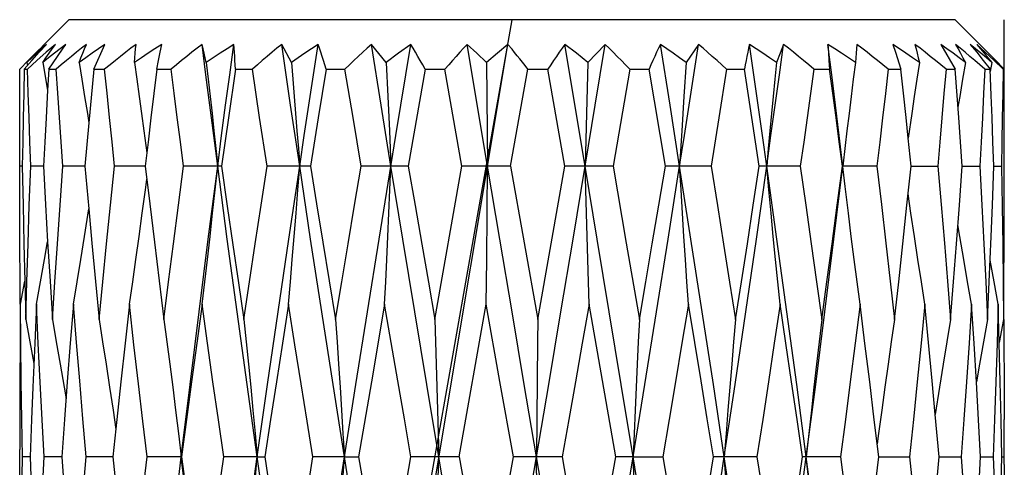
# Model space of a CAD drawing. Extents: x 0 to 420, y 0 to 297.
# Tile 102 of 124: x 273.376 to 275.376, y 175.502 to 176.41. Entities that reach past the tile are written whole.
import ezdxf

# ---------------------------------------------------------------- set-up
doc = ezdxf.new("R2010")
doc.units = 0
doc.header["$LTSCALE"] = 23.1
doc.layers.get('0').update_dxf_attribs({"linetype": 'CONTINUOUS'})

msp = doc.modelspace()

# ---------------------------------------------------------------- linework, layer by layer
at = {"color": 7, "linetype": 'CONTINUOUS'}
for p, q in [((273.476094, 176.410458), (273.426112, 176.360476)), ((275.276083, 176.410458), (273.476104, 176.410458)), ((275.276094, 176.410458), (275.336173, 176.350379)), ((273.415829, 176.344373), (273.430459, 176.360458)), ((273.448631, 176.360458), (273.430108, 176.344373)), ((273.526499, 176.310458), (273.549214, 176.360458)), ((273.661461, 176.344373), (273.664529, 176.360458)), ((273.750756, 176.342444), (273.746669, 176.360458)), ((273.928154, 176.323786), (273.908366, 176.360458)), ((273.982444, 174.060457), (274.367718, 176.360458)), ((274.110297, 176.237011), (274.090505, 176.360458)), ((274.120724, 176.323786), (274.090505, 176.360458)), ((274.170393, 176.360458), (274.145859, 176.342444)), ((274.326375, 176.113646), (274.285125, 176.360458)), ((274.304511, 176.342444), (274.285125, 176.360458)), ((274.367718, 176.360458), (274.346376, 176.342444)), ((274.376094, 176.350379), (274.367718, 176.360458)), ((274.524706, 176.113646), (274.483722, 176.360458)), ((274.506786, 176.342444), (274.483722, 176.360458)), ((274.56541, 176.360458), (274.530443, 176.323786)), ((274.545098, 176.237011), (274.56541, 176.360458)), ((274.697155, 176.237011), (274.677614, 176.360458)), ((274.754827, 176.360458), (274.729685, 176.323786)), ((274.927692, 176.360458), (274.920767, 176.342441)), ((275.017967, 176.360458), (275.018859, 176.344373)), ((275.149553, 176.360458), (275.154765, 176.344373)), ((275.247335, 176.360458), (275.276166, 176.310458)), ((275.307039, 176.360458), (275.32003, 176.344373)), ((275.337389, 176.344373), (275.319977, 176.360458)), ((273.416015, 176.350379), (273.393514, 176.327706)), ((273.400818, 176.327706), (273.415829, 176.344373)), ((273.430108, 176.344373), (273.411164, 176.327706)), ((273.658196, 176.327706), (273.661461, 176.344373)), ((274.145859, 176.342444), (274.120724, 176.323786)), ((274.324455, 176.323786), (274.304511, 176.342444)), ((274.346376, 176.342444), (274.324455, 176.323786)), ((274.530443, 176.323786), (274.506786, 176.342444)), ((274.920767, 176.342441), (274.913474, 176.323786)), ((275.018859, 176.344373), (275.019906, 176.327706)), ((275.154765, 176.344373), (275.165902, 176.310458)), ((275.32003, 176.344373), (275.333379, 176.327706)), ((275.336172, 176.350379), (275.356655, 176.329749)), ((275.355212, 176.327706), (275.337389, 176.344373)), ((273.393514, 176.327706), (273.376605, 176.310458)), ((273.385423, 176.310458), (273.400818, 176.327706)), ((273.390774, 176.323786), (273.391881, 176.317709)), ((273.411164, 176.327706), (273.391798, 176.310458)), ((273.423042, 176.323786), (273.432872, 176.267612)), ((273.435405, 176.310458), (273.453097, 176.33611)), ((273.654725, 176.310458), (273.658196, 176.327706)), ((274.120724, 176.323786), (274.123944, 176.254991)), ((274.324455, 176.323786), (274.326375, 176.113646)), ((274.530443, 176.323786), (274.527537, 176.220123)), ((274.729685, 176.323786), (274.725227, 176.254991)), ((275.019906, 176.327706), (275.021119, 176.310458)), ((275.336545, 176.310458), (275.316266, 176.327703)), ((275.333379, 176.327706), (275.347093, 176.310458)), ((275.350618, 176.323786), (275.347303, 176.305387)), ((275.373449, 176.310458), (275.355212, 176.327706)), ((275.356655, 176.329749), (275.375582, 176.310458)), ((273.385423, 176.310458), (273.391798, 176.310458)), ((273.435405, 176.310458), (273.432872, 176.267612)), ((273.435405, 176.310458), (273.45001, 176.310458)), ((273.526499, 176.310458), (273.516474, 176.200934)), ((273.526499, 176.310458), (273.548695, 176.310458)), ((273.654725, 176.310458), (273.683543, 176.310458)), ((273.814478, 176.310458), (273.80009, 176.211275)), ((273.814478, 176.310458), (273.848657, 176.310458)), ((273.863488, 176.212012), (273.848657, 176.310458)), ((273.998776, 176.310458), (273.982635, 176.211278)), ((273.998776, 176.310458), (274.036824, 176.310458)), ((274.053208, 176.212012), (274.036824, 176.310458)), ((274.199565, 176.310458), (274.1655, 176.113646)), ((274.199565, 176.310458), (274.239818, 176.310458)), ((274.274293, 176.113646), (274.239818, 176.310458)), ((274.373351, 176.113646), (274.40807, 176.310458)), ((274.40807, 176.310458), (274.448768, 176.310458)), ((274.483349, 176.113646), (274.448768, 176.310458)), ((274.615176, 176.310458), (274.581322, 176.113646)), ((274.615176, 176.310458), (274.654542, 176.310458)), ((274.687718, 176.113646), (274.654542, 176.310458)), ((274.811834, 176.310458), (274.796023, 176.211278)), ((274.811834, 176.310458), (274.848146, 176.310458)), ((274.863382, 176.212012), (274.848146, 176.310458)), ((274.989447, 176.310458), (275.021119, 176.310458)), ((275.140255, 176.310458), (275.165902, 176.310458)), ((275.257664, 176.310458), (275.276166, 176.310458)), ((275.336545, 176.310458), (275.347093, 176.310458)), ((275.34931, 176.256772), (275.347093, 176.310458)), ((275.373449, 176.310458), (275.375582, 176.310458)), ((273.432872, 176.267612), (273.429614, 176.211275)), ((274.123944, 176.254991), (274.127108, 176.184943)), ((274.725227, 176.254991), (274.720846, 176.184943)), ((274.130216, 176.113646), (274.110297, 176.237011)), ((274.524706, 176.113646), (274.545098, 176.237011)), ((274.527537, 176.220123), (274.524706, 176.113646)), ((274.716543, 176.113646), (274.697155, 176.237011)), ((273.429614, 176.211275), (273.426858, 176.162266)), ((273.516474, 176.200934), (273.5087, 176.113646)), ((273.80009, 176.211275), (273.786092, 176.113646)), ((273.87847, 176.113646), (273.863488, 176.212012)), ((273.982635, 176.211278), (273.966853, 176.113646)), ((274.069686, 176.113646), (274.053208, 176.212012)), ((274.796023, 176.211278), (274.780324, 176.113646)), ((274.878467, 176.113646), (274.863382, 176.212012)), ((273.628474, 176.184943), (273.634307, 176.140614)), ((274.127108, 176.184943), (274.130216, 176.113646)), ((274.720846, 176.184943), (274.716543, 176.113646)), ((273.426858, 176.162266), (273.424193, 176.113646)), ((273.636868, 176.162259), (273.631117, 176.113646)), ((274.106279, 175.965494), (274.140219, 176.175314)), ((275.052764, 176.072047), (275.040492, 176.175314)), ((275.18672, 176.113646), (275.180817, 176.170324)), ((275.376094, 176.098118), (275.376076, 176.162819)), ((275.052756, 176.155199), (275.047844, 176.113646)), ((273.376094, 176.098118), (273.376094, 176.12918)), ((273.381289, 176.113646), (273.376097, 176.113646)), ((273.424193, 176.113646), (273.39852, 176.113646)), ((273.5087, 176.113646), (273.463667, 176.113646)), ((273.5087, 176.113646), (273.516477, 176.026448)), ((273.631117, 176.113646), (273.568692, 176.113646)), ((273.786092, 176.113646), (273.709004, 176.113646)), ((273.966853, 176.113646), (273.87847, 176.113646)), ((274.1655, 176.113646), (274.069686, 176.113646)), ((274.219659, 175.802221), (274.274293, 176.113646)), ((274.373351, 176.113646), (274.274293, 176.113646)), ((274.324651, 175.92428), (274.326375, 176.113646)), ((274.373351, 176.113646), (274.42843, 175.802221)), ((274.455572, 175.955788), (274.483349, 176.113646)), ((274.581322, 176.113646), (274.483349, 176.113646)), ((274.527249, 176.017805), (274.524706, 176.113646)), ((274.581322, 176.113646), (274.608267, 175.957403)), ((274.780324, 176.113646), (274.687718, 176.113646)), ((274.961658, 176.113646), (274.878467, 176.113646)), ((275.117401, 176.113646), (275.04726, 176.113646)), ((275.178423, 176.034211), (275.18672, 176.113646)), ((275.186719, 176.113646), (275.240745, 176.113646)), ((275.290751, 176.113646), (275.326299, 176.113646)), ((275.354808, 176.113646), (275.370325, 176.113646)), ((275.059339, 176.017805), (275.052764, 176.072047)), ((274.529857, 175.92428), (274.527249, 176.017805)), ((273.432872, 175.959912), (273.437682, 175.879679)), ((274.42843, 175.802221), (274.455572, 175.955788)), ((274.608267, 175.957403), (274.634913, 175.802221)), ((274.323758, 175.833084), (274.324651, 175.92428)), ((274.532528, 175.833084), (274.529857, 175.92428)), ((273.377464, 175.833084), (273.386344, 175.880035)), ((273.386344, 175.880035), (273.388405, 175.802221)), ((273.437682, 175.879679), (273.442513, 175.802221)), ((274.117275, 175.833084), (274.090428, 175.67589)), ((274.268855, 175.523275), (274.323758, 175.833084)), ((274.351588, 175.676168), (274.323758, 175.833084)), ((274.586671, 175.523275), (274.532528, 175.833084)), ((275.365881, 175.7539), (275.363782, 175.833084)), ((274.219659, 175.802221), (274.222324, 175.711473)), ((275.374723, 175.802221), (275.365843, 175.755345)), ((274.222324, 175.711473), (274.224932, 175.61849)), ((274.090428, 175.67589), (274.064486, 175.523275)), ((274.378819, 175.523275), (274.351588, 175.676168)), ((273.692818, 175.61849), (273.699324, 175.565277)), ((274.224932, 175.61849), (274.227481, 175.523274)), ((275.243479, 175.523275), (275.235706, 175.609646)), ((273.573458, 175.59901), (273.565478, 175.523275)), ((275.376094, 175.508015), (275.376036, 175.599064)), ((273.699324, 175.565277), (273.704342, 175.523274)), ((273.376159, 175.444138), (273.376094, 175.53855)), ((273.397383, 175.523274), (273.38186, 175.523275)), ((273.461443, 175.523274), (273.425883, 175.523275)), ((273.461443, 175.523275), (273.467084, 175.446408)), ((273.565478, 175.523274), (273.511434, 175.523275)), ((273.70494, 175.523275), (273.634775, 175.523275)), ((273.858687, 175.523274), (273.790516, 175.523275)), ((273.858687, 175.523274), (273.873735, 175.523275)), ((274.035644, 175.523274), (273.971849, 175.523275)), ((274.035644, 175.523274), (274.064486, 175.523275)), ((274.117275, 175.216317), (274.170849, 175.523275)), ((274.268855, 175.523275), (274.170849, 175.523275)), ((274.224941, 175.428641), (274.227481, 175.523274)), ((274.350901, 175.36729), (274.378819, 175.523275)), ((274.477911, 175.523275), (274.378819, 175.523275)), ((274.427096, 175.382196), (274.425813, 175.523274)), ((274.477911, 175.523275), (274.532528, 175.216317)), ((274.621972, 175.523274), (274.586671, 175.523275)), ((274.621972, 175.523274), (274.682517, 175.523275)), ((274.682517, 175.523275), (274.708577, 175.369626)), ((274.873731, 175.523275), (274.785319, 175.523275)), ((275.043196, 175.523275), (274.966082, 175.523275)), ((275.111618, 175.444719), (275.12106, 175.523275)), ((275.12106, 175.523274), (275.183506, 175.523275)), ((275.235703, 175.437126), (275.243479, 175.523275)), ((275.243479, 175.523274), (275.288527, 175.523275)), ((275.323589, 175.44466), (275.327989, 175.523275)), ((275.327989, 175.523274), (275.353671, 175.523275)), ((275.370897, 175.523275), (275.37609, 175.523275))]:
    msp.add_line(p, q, dxfattribs=at)
at = {"color": 40, "linetype": 'CONTINUOUS'}
for p, q in [((273.952909, 174.010458), (274.376094, 176.410458)), ((275.375938, 176.310453), (275.376094, 176.410458))]:
    msp.add_line(p, q, dxfattribs=at)
at = {"color": 7, "linetype": 'CONTINUOUS'}
for points in [[(273.430459, 176.360458), (273.420624, 176.351531), (273.41073, 176.342444), (273.40078, 176.333195), (273.390774, 176.323786)], [(273.390774, 176.323786), (273.399675, 176.333195), (273.408536, 176.342444), (273.417355, 176.351531), (273.426131, 176.360458)], [(273.470037, 176.360458), (273.458415, 176.351531), (273.446709, 176.342444), (273.434917, 176.333195), (273.423042, 176.323786)], [(273.423042, 176.323786), (273.429455, 176.333195), (273.435858, 176.342444), (273.442251, 176.351531), (273.448631, 176.360458)], [(273.511666, 176.360458), (273.501655, 176.352488), (273.491538, 176.344373), (273.481315, 176.336112), (273.470986, 176.327706), (273.460551, 176.319155), (273.45001, 176.310458)], [(273.453097, 176.33611), (273.464473, 176.352486), (273.470037, 176.360458)], [(273.549214, 176.360458), (273.536314, 176.351531), (273.523306, 176.342444), (273.510188, 176.333195), (273.496963, 176.323786)], [(273.496963, 176.323786), (273.500607, 176.333195), (273.504273, 176.342444), (273.507961, 176.351531), (273.511666, 176.360458)], [(273.61248, 176.360458), (273.602105, 176.352488), (273.591628, 176.344373), (273.581047, 176.336112), (273.570365, 176.327706), (273.559581, 176.319155), (273.548695, 176.310458)], [(273.664529, 176.360458), (273.650915, 176.351531), (273.637173, 176.342444), (273.623304, 176.333195), (273.609306, 176.323786)], [(273.609306, 176.323786), (273.610022, 176.333195), (273.610791, 176.342444), (273.611611, 176.351531), (273.61248, 176.360458)], [(273.746669, 176.360458), (273.736382, 176.352488), (273.726002, 176.344373), (273.715527, 176.336112), (273.704958, 176.327706), (273.694297, 176.319155), (273.683543, 176.310458)], [(273.77824, 176.113646), (273.770238, 176.175314), (273.762309, 176.237011), (273.754452, 176.298727), (273.746669, 176.360458)], [(273.810944, 176.360458), (273.79721, 176.351531), (273.783336, 176.342444), (273.76932, 176.333195), (273.755161, 176.323786)], [(273.77824, 176.113646), (273.786312, 176.175314), (273.794454, 176.237011), (273.802665, 176.298727), (273.810944, 176.360458)], [(273.814478, 176.310458), (273.813965, 176.319154), (273.81342, 176.327705), (273.812845, 176.336111), (273.812239, 176.344372), (273.811606, 176.352487), (273.810944, 176.360458)], [(273.908366, 176.360458), (273.898618, 176.352488), (273.888789, 176.344373), (273.878877, 176.336112), (273.868884, 176.327706), (273.858811, 176.319155), (273.848657, 176.310458)], [(273.944803, 176.113646), (273.935614, 176.175314), (273.926478, 176.237011), (273.917395, 176.298727), (273.908366, 176.360458)], [(273.982058, 176.360458), (273.968805, 176.351531), (273.955404, 176.342444), (273.941854, 176.333195), (273.928154, 176.323786)], [(273.944803, 176.113646), (273.954043, 176.175314), (273.963333, 176.237011), (273.972671, 176.298727), (273.982058, 176.360458)], [(273.998776, 176.310458), (273.996011, 176.319154), (273.993237, 176.327706), (273.990452, 176.336112), (273.98766, 176.344373), (273.984862, 176.352488), (273.982058, 176.360458)], [(274.090505, 176.360458), (274.081721, 176.352488), (274.072873, 176.344373), (274.063957, 176.336112), (274.054976, 176.327706), (274.045932, 176.319155), (274.036824, 176.310458)], [(274.140219, 176.175314), (274.160309, 176.298727), (274.170393, 176.360458)], [(274.199565, 176.310458), (274.194669, 176.319154), (274.189786, 176.327706), (274.184914, 176.336112), (274.180058, 176.344373), (274.175218, 176.352488), (274.170393, 176.360458)], [(274.285125, 176.360458), (274.277691, 176.352488), (274.270209, 176.344373), (274.26268, 176.336112), (274.255104, 176.327706), (274.247484, 176.319155), (274.239818, 176.310458)], [(274.483722, 176.360458), (274.47796, 176.352488), (274.472173, 176.344373), (274.466359, 176.336112), (274.460519, 176.327706), (274.454656, 176.319155), (274.448768, 176.310458)], [(274.615176, 176.310458), (274.606743, 176.319154), (274.598365, 176.327706), (274.590041, 176.336112), (274.581773, 176.344373), (274.573563, 176.352488), (274.56541, 176.360458)], [(274.677614, 176.360458), (274.673778, 176.352488), (274.669938, 176.344373), (274.666093, 176.336112), (274.662244, 176.327706), (274.658394, 176.319155), (274.654542, 176.310458)], [(274.729685, 176.323786), (274.716441, 176.333195), (274.703349, 176.342444), (274.690407, 176.351531), (274.677614, 176.360458)], [(274.716543, 176.113646), (274.726177, 176.175314), (274.73577, 176.237011), (274.745321, 176.298727), (274.754827, 176.360458)], [(274.811834, 176.310458), (274.80215, 176.319154), (274.792539, 176.327706), (274.783, 176.336112), (274.773534, 176.344373), (274.764144, 176.352488), (274.754827, 176.360458)], [(274.858329, 176.360458), (274.856586, 176.352488), (274.854861, 176.344373), (274.853152, 176.336112), (274.851463, 176.327706), (274.849795, 176.319155), (274.848146, 176.310458)], [(274.8935, 176.113646), (274.884797, 176.175314), (274.876033, 176.237011), (274.86721, 176.298727), (274.858329, 176.360458)], [(274.913474, 176.323786), (274.899467, 176.333195), (274.885609, 176.342444), (274.871896, 176.351531), (274.858329, 176.360458)], [(274.8935, 176.113646), (274.902143, 176.175314), (274.910723, 176.237011), (274.91924, 176.298727), (274.927692, 176.360458)], [(274.989447, 176.310458), (274.978938, 176.319153), (274.968516, 176.327703), (274.95818, 176.336107), (274.947932, 176.344367), (274.937769, 176.352484), (274.927692, 176.360458)], [(275.040492, 176.175314), (275.033062, 176.237011), (275.025553, 176.298727), (275.017967, 176.360458)], [(275.073776, 176.323786), (275.05962, 176.333195), (275.045601, 176.342444), (275.031717, 176.351531), (275.017967, 176.360458)], [(275.07645, 176.360458), (275.075878, 176.351531), (275.075244, 176.342444), (275.074544, 176.333195), (275.073776, 176.323786)], [(275.140255, 176.310458), (275.129375, 176.319154), (275.118593, 176.327706), (275.107909, 176.336112), (275.097323, 176.344373), (275.086837, 176.352488), (275.07645, 176.360458)], [(275.203586, 176.323786), (275.1899, 176.333195), (275.176332, 176.342444), (275.162883, 176.351531), (275.149553, 176.360458)], [(275.194598, 176.360458), (275.196898, 176.351531), (275.199164, 176.342444), (275.201394, 176.333195), (275.203586, 176.323786)], [(275.257664, 176.310458), (275.246892, 176.319154), (275.236224, 176.327706), (275.22566, 176.336112), (275.215201, 176.344373), (275.204848, 176.352488), (275.194598, 176.360458)], [(275.297231, 176.323786), (275.284612, 176.333195), (275.272089, 176.342444), (275.259663, 176.351531), (275.247335, 176.360458)], [(275.276974, 176.360458), (275.282044, 176.351531), (275.287112, 176.342444), (275.292175, 176.333195), (275.297231, 176.323786)], [(275.316266, 176.327703), (275.306286, 176.336109), (275.296411, 176.344369), (275.286641, 176.352485), (275.276974, 176.360458)], [(275.350618, 176.323786), (275.339617, 176.333195), (275.328686, 176.342444), (275.317827, 176.351531), (275.307039, 176.360458)], [(275.319977, 176.360458), (275.327597, 176.351531), (275.335244, 176.342444), (275.342919, 176.333195), (275.350618, 176.323786)], [(273.755161, 176.323786), (273.752917, 176.333195), (273.750756, 176.342444)], [(274.40807, 176.310458), (274.402686, 176.317338), (274.397324, 176.324127), (274.391983, 176.330827), (274.386664, 176.337435), (274.381368, 176.343952), (274.376094, 176.350379)], [(273.496963, 176.323786), (273.502528, 176.289546), (273.508046, 176.254991), (273.513517, 176.220123), (273.516474, 176.200934)], [(273.609306, 176.323786), (273.61416, 176.289546), (273.618973, 176.254991), (273.623744, 176.220123), (273.628474, 176.184943)], [(273.755161, 176.323786), (273.759092, 176.289546), (273.762989, 176.254991), (273.766853, 176.220123), (273.770683, 176.184943), (273.774479, 176.14945), (273.77824, 176.113646)], [(273.928154, 176.323786), (273.93099, 176.289546), (273.933801, 176.254991), (273.936589, 176.220123), (273.939352, 176.184943), (273.94209, 176.14945), (273.944803, 176.113646)], [(274.913474, 176.323786), (274.910072, 176.289546), (274.906699, 176.254991), (274.903355, 176.220123), (274.90004, 176.184943), (274.896755, 176.14945), (274.8935, 176.113646)], [(275.073776, 176.323786), (275.069359, 176.289546), (275.06498, 176.254991), (275.060639, 176.220123), (275.056335, 176.184943), (275.052756, 176.155199)], [(275.203586, 176.323786), (275.198348, 176.289546), (275.193154, 176.254991), (275.188005, 176.220123), (275.180817, 176.170324)], [(275.297231, 176.323786), (275.2914, 176.289546), (275.285618, 176.254991), (275.282019, 176.233098)], [(273.376158, 176.034179), (273.376111, 176.162819), (273.376201, 176.212012), (273.376365, 176.261225), (273.376605, 176.310458)], [(273.385423, 176.310458), (273.384264, 176.260664), (273.38319, 176.211265), (273.382199, 176.162259), (273.381289, 176.113646)], [(273.39852, 176.113646), (273.396729, 176.162819), (273.395012, 176.212012), (273.393368, 176.261225), (273.391798, 176.310458)], [(273.463667, 176.113646), (273.46015, 176.162819), (273.456701, 176.212012), (273.453321, 176.261225), (273.45001, 176.310458)], [(273.568692, 176.113646), (273.563601, 176.162819), (273.558571, 176.212012), (273.553603, 176.261225), (273.548695, 176.310458)], [(273.654725, 176.310458), (273.648671, 176.260664), (273.642719, 176.211265), (273.636868, 176.162259)], [(273.709004, 176.113646), (273.702563, 176.162819), (273.696172, 176.212012), (273.689832, 176.261225), (273.683543, 176.310458)], [(274.989447, 176.310458), (274.982488, 176.260664), (274.975536, 176.211265), (274.968592, 176.162259), (274.961658, 176.113646)], [(275.04726, 176.113646), (275.0408, 176.162819), (275.03429, 176.212012), (275.02773, 176.261225), (275.021119, 176.310458)], [(275.140255, 176.310458), (275.134562, 176.260672), (275.128854, 176.211275), (275.123133, 176.162267), (275.117401, 176.113646)], [(275.180817, 176.170324), (275.176433, 176.212012), (275.171198, 176.261225), (275.165902, 176.310458)], [(275.257664, 176.310458), (275.253486, 176.260672), (275.249272, 176.211275), (275.245024, 176.162267), (275.240745, 176.113646)], [(275.290751, 176.113646), (275.287208, 176.162819), (275.283596, 176.212012), (275.276166, 176.310458)], [(275.336545, 176.310458), (275.334063, 176.260664), (275.331527, 176.211265), (275.328938, 176.162259), (275.326299, 176.113646)], [(275.373449, 176.310458), (275.372773, 176.260665), (275.372025, 176.211265), (275.371209, 176.162259), (275.370325, 176.113646)], [(275.376076, 176.162819), (275.375987, 176.212012), (275.375822, 176.261225), (275.375582, 176.310458)], [(275.354808, 176.113646), (275.35299, 176.162819), (275.351098, 176.212012), (275.34931, 176.256772)], [(273.381289, 176.113646), (273.382815, 176.03422), (273.384515, 175.955841), (273.386344, 175.880035)], [(273.388405, 175.802221), (273.39061, 175.878467), (273.393026, 175.955787), (273.39566, 176.03418), (273.39852, 176.113646)], [(273.424193, 176.113646), (273.42852, 176.035392), (273.432872, 175.959912)], [(273.442513, 175.802221), (273.447443, 175.878498), (273.452609, 175.955828), (273.458015, 176.034211), (273.463667, 176.113646)], [(273.537423, 175.802221), (273.54486, 175.878466), (273.552547, 175.955786), (273.560489, 176.034179), (273.568692, 176.113646)], [(273.631117, 176.113646), (273.640262, 176.036618), (273.649621, 175.959037), (273.659195, 175.880905), (273.668987, 175.802221)], [(273.668987, 175.802221), (273.678607, 175.878467), (273.688481, 175.955787), (273.698612, 176.03418), (273.709004, 176.113646)], [(273.704342, 175.523274), (273.722157, 175.670206), (273.74042, 175.817647), (273.759119, 175.965494), (273.77824, 176.113646)], [(273.746773, 175.833084), (273.752177, 175.87839), (273.757519, 175.92428), (273.762797, 175.970752), (273.76801, 176.017805), (273.773158, 176.065437), (273.77824, 176.113646)], [(273.858687, 175.523274), (273.838008, 175.670206), (273.817698, 175.817647), (273.797771, 175.965494), (273.77824, 176.113646)], [(273.786092, 176.113646), (273.797743, 176.032382), (273.809195, 175.953389), (273.820436, 175.876669), (273.831455, 175.802221)], [(273.831455, 175.802221), (273.842842, 175.878498), (273.854473, 175.955828), (273.866349, 176.034211), (273.87847, 176.113646)], [(273.858687, 175.523274), (273.87972, 175.670206), (273.901094, 175.817647), (273.922793, 175.965494), (273.944803, 176.113646)], [(273.922103, 175.833084), (273.926002, 175.87839), (273.929855, 175.92428), (273.933662, 175.970752), (273.937423, 176.017805), (273.941137, 176.065437), (273.944803, 176.113646)], [(274.035644, 175.523274), (274.012545, 175.670206), (273.989694, 175.817647), (273.967109, 175.965494), (273.944803, 176.113646)], [(273.966853, 176.113646), (273.979305, 176.036618), (273.991935, 175.959037), (274.004742, 175.880905), (274.017726, 175.802221)], [(274.017726, 175.802221), (274.030374, 175.878466), (274.04325, 175.955786), (274.056354, 176.034179), (274.069686, 176.113646)], [(274.117275, 175.833084), (274.119497, 175.87839), (274.121694, 175.92428), (274.123865, 175.970752), (274.126009, 176.017805), (274.128126, 176.065437), (274.130216, 176.113646)], [(274.227481, 175.523274), (274.20297, 175.670206), (274.178578, 175.817647), (274.154321, 175.965494), (274.130216, 176.113646)], [(274.1655, 176.113646), (274.179309, 176.033799), (274.192942, 175.955279), (274.206393, 175.878086), (274.219659, 175.802221)], [(274.425813, 175.523274), (274.400962, 175.670206), (274.376094, 175.817647), (274.351226, 175.965494), (274.326375, 176.113646)], [(274.425813, 175.523274), (274.45063, 175.670206), (274.475396, 175.817647), (274.500093, 175.965494), (274.524706, 176.113646)], [(274.621972, 175.523274), (274.597867, 175.670206), (274.57361, 175.817647), (274.549217, 175.965494), (274.524706, 176.113646)], [(274.621972, 175.523274), (274.645908, 175.670206), (274.66966, 175.817647), (274.69321, 175.965494), (274.716543, 176.113646)], [(274.634913, 175.802221), (274.647947, 175.878499), (274.661096, 175.955829), (274.674354, 176.034211), (274.687718, 176.113646)], [(274.734462, 175.833084), (274.731384, 175.87839), (274.728343, 175.92428), (274.725337, 175.970752), (274.722369, 176.017805), (274.719437, 176.065437), (274.716543, 176.113646)], [(274.807385, 175.523274), (274.785079, 175.670206), (274.762493, 175.817647), (274.739643, 175.965494), (274.716543, 176.113646)], [(274.780324, 176.113646), (274.793181, 176.03382), (274.805759, 175.955307), (274.818059, 175.878107), (274.830084, 175.802221)], [(274.807385, 175.523274), (274.829394, 175.670206), (274.851093, 175.817647), (274.872467, 175.965494), (274.8935, 176.113646)], [(274.830084, 175.802221), (274.842083, 175.878467), (274.85415, 175.955787), (274.86628, 176.03418), (274.878467, 176.113646)], [(274.920733, 175.833084), (274.916055, 175.87839), (274.911433, 175.92428), (274.906866, 175.970752), (274.902354, 176.017805), (274.897899, 176.065437), (274.8935, 176.113646)], [(274.973948, 175.523274), (274.954417, 175.670206), (274.934489, 175.817647), (274.914179, 175.965494), (274.8935, 176.113646)], [(274.961658, 176.113646), (274.972954, 176.034358), (274.984011, 175.956024), (274.99483, 175.878645), (275.005414, 175.802221)], [(274.973948, 175.523274), (274.993069, 175.670206), (275.011767, 175.817647), (275.03003, 175.965494), (275.047844, 176.113646)], [(275.005414, 175.802221), (275.015858, 175.878468), (275.026319, 175.955787), (275.036788, 176.03418), (275.04726, 176.113646)], [(275.117401, 176.113646), (275.126607, 176.035392), (275.13565, 175.957403), (275.144527, 175.879679), (275.15324, 175.802221)], [(275.240745, 176.113646), (275.247606, 176.035392), (275.254286, 175.957403), (275.260784, 175.879679), (275.2671, 175.802221)], [(275.279122, 175.955829), (275.284989, 176.034212), (275.290751, 176.113646)], [(275.326299, 176.113646), (275.330571, 176.034351), (275.334611, 175.956015), (275.338426, 175.878638), (275.34202, 175.802221)], [(275.349299, 175.970743), (275.351831, 176.03418), (275.354808, 176.113646)], [(275.370325, 176.113646), (275.371763, 176.032334), (275.372965, 175.953325), (275.373946, 175.876621), (275.374723, 175.802221)], [(273.598948, 175.833084), (273.605621, 175.87839), (273.612217, 175.92428), (273.618735, 175.970752), (273.625173, 176.017805), (273.63153, 176.065437), (273.634307, 176.086772)], [(275.374848, 175.817614), (275.37534, 175.878499), (275.375777, 175.955829), (275.37603, 176.034211), (275.376094, 176.098118)], [(275.214764, 175.833084), (275.207562, 175.87839), (275.200444, 175.92428), (275.193411, 175.970752), (275.186463, 176.017805), (275.18081, 176.057059)], [(273.377215, 175.833082), (273.376848, 175.878467), (273.37641, 175.955786), (273.376158, 176.034179)], [(273.485087, 175.833084), (273.492739, 175.87839), (273.500301, 175.92428), (273.507773, 175.970752), (273.516477, 176.026448)], [(273.516477, 176.026448), (273.522797, 175.957118), (273.530046, 175.879466), (273.537423, 175.802221)], [(275.15324, 175.802221), (275.161676, 175.878499), (275.170073, 175.955829), (275.178423, 176.034211)], [(275.0832, 175.833084), (275.077128, 175.87839), (275.071127, 175.92428), (275.065197, 175.970752), (275.059339, 176.017805)], [(275.309674, 175.833084), (275.301657, 175.87839), (275.293734, 175.92428), (275.285904, 175.970752), (275.282012, 175.994435)], [(274.035644, 175.523274), (274.058977, 175.670206), (274.082528, 175.817647), (274.106279, 175.965494)], [(275.34202, 175.802221), (275.345429, 175.878467), (275.349299, 175.970743)], [(273.410168, 175.833084), (273.418463, 175.87839), (273.426661, 175.92428), (273.432872, 175.959912)], [(275.2671, 175.802221), (275.273156, 175.878499), (275.279122, 175.955829)], [(275.363782, 175.833084), (275.3553, 175.87839), (275.347283, 175.922278)], [(273.38186, 175.523275), (273.3805, 175.599196), (273.379309, 175.676138), (273.378295, 175.754101), (273.377464, 175.833084)], [(273.410168, 175.833084), (273.406632, 175.753968), (273.402888, 175.66501)], [(273.425883, 175.523275), (273.421799, 175.598323), (273.417811, 175.674973), (273.41393, 175.753227), (273.410168, 175.833084)], [(273.485087, 175.833084), (273.478804, 175.753956), (273.472773, 175.675945)], [(273.511434, 175.523275), (273.504612, 175.600366), (273.497945, 175.677698), (273.491436, 175.755271), (273.485087, 175.833084)], [(273.598948, 175.833084), (273.590189, 175.753914), (273.581694, 175.67589), (273.573458, 175.59901)], [(273.634775, 175.523275), (273.626173, 175.595675), (273.617321, 175.671444), (273.60824, 175.75058), (273.598948, 175.833084)], [(273.746773, 175.833084), (273.735932, 175.753967), (273.725347, 175.67596), (273.715018, 175.599063), (273.70494, 175.523275)], [(273.790516, 175.523275), (273.77963, 175.598967), (273.768707, 175.675833), (273.757752, 175.753872), (273.746773, 175.833084)], [(273.922103, 175.833084), (273.909645, 175.753955), (273.897431, 175.675944), (273.885462, 175.599051), (273.873735, 175.523275)], [(273.971849, 175.523275), (273.960075, 175.595675), (273.947851, 175.671444), (273.93519, 175.75058), (273.922103, 175.833084)], [(274.170849, 175.523275), (274.157418, 175.600366), (274.14401, 175.677698), (274.130628, 175.755271), (274.117275, 175.833084)], [(274.532528, 175.833084), (274.518655, 175.753968), (274.504926, 175.675961), (274.491343, 175.599064), (274.477911, 175.523275)], [(274.734462, 175.833084), (274.721326, 175.753956), (274.708287, 175.675945), (274.695349, 175.599052), (274.682517, 175.523275)], [(274.785319, 175.523275), (274.77274, 175.600366), (274.76007, 175.677698), (274.74731, 175.755271), (274.734462, 175.833084)], [(274.920733, 175.833084), (274.908904, 175.753915), (274.897124, 175.675891), (274.885398, 175.599011), (274.873731, 175.523275)], [(274.966082, 175.523275), (274.955108, 175.599138), (274.943893, 175.676061), (274.932435, 175.754043), (274.920733, 175.833084)], [(275.0832, 175.833084), (275.07321, 175.753968), (275.063208, 175.675961), (275.053201, 175.599063), (275.043196, 175.523275)], [(275.12106, 175.523275), (275.111994, 175.598927), (275.102665, 175.675779), (275.093069, 175.753832), (275.0832, 175.833084)], [(275.214764, 175.833084), (275.20704, 175.753968), (275.199251, 175.675961), (275.191404, 175.599063), (275.183506, 175.523275)], [(275.235706, 175.609646), (275.229464, 175.677698), (275.2222, 175.755271), (275.214764, 175.833084)], [(275.309674, 175.833084), (275.304551, 175.753915), (275.299313, 175.675891), (275.293969, 175.599011), (275.288527, 175.523275)], [(275.319341, 175.675341), (275.314639, 175.753503), (275.309674, 175.833084)], [(275.363782, 175.833084), (275.361488, 175.753912), (275.359033, 175.675886), (275.356425, 175.599007), (275.353671, 175.523275)], [(273.37734, 175.817613), (273.376828, 175.753915), (273.376393, 175.67589), (273.376152, 175.59901), (273.376094, 175.53855)], [(273.388405, 175.802221), (273.396861, 175.757129), (273.404906, 175.713235)], [(273.442513, 175.802221), (273.450506, 175.757129), (273.458415, 175.711473), (273.466239, 175.665261), (273.470178, 175.641454)], [(273.537423, 175.802221), (273.544604, 175.757129), (273.551708, 175.711473), (273.558737, 175.665261), (273.565689, 175.61849), (273.57138, 175.579294)], [(273.668987, 175.802221), (273.675041, 175.757129), (273.681031, 175.711473), (273.686957, 175.665261), (273.692818, 175.61849)], [(273.831455, 175.802221), (273.836118, 175.757129), (273.840731, 175.711473), (273.845296, 175.665261), (273.84981, 175.61849), (273.854274, 175.571159), (273.858687, 175.523274)], [(274.017726, 175.802221), (274.020794, 175.757129), (274.02383, 175.711473), (274.026833, 175.665261), (274.029804, 175.61849), (274.03274, 175.571159), (274.035644, 175.523274)], [(274.42843, 175.802221), (274.427982, 175.757129), (274.425813, 175.523274)], [(274.634913, 175.802221), (274.632697, 175.757129), (274.630504, 175.711473), (274.628335, 175.665261), (274.62619, 175.61849), (274.624068, 175.571159), (274.621972, 175.523274)], [(274.830084, 175.802221), (274.826198, 175.757129), (274.822351, 175.711473), (274.818547, 175.665261), (274.814784, 175.61849), (274.811062, 175.571159), (274.807385, 175.523274)], [(275.005414, 175.802221), (275.000027, 175.757129), (274.994695, 175.711473), (274.989421, 175.665261), (274.984204, 175.61849), (274.979046, 175.571159), (274.973948, 175.523274)], [(275.15324, 175.802221), (275.146587, 175.757129), (275.140003, 175.711473), (275.133489, 175.665261), (275.127048, 175.61849), (275.120678, 175.571159), (275.117876, 175.549844)], [(275.2671, 175.802221), (275.259472, 175.757129), (275.251924, 175.711473), (275.244456, 175.665261), (275.235706, 175.609646)], [(275.34202, 175.802221), (275.33375, 175.757129), (275.325567, 175.711473), (275.319314, 175.67578)], [(275.374971, 175.802223), (275.375359, 175.753968), (275.375794, 175.675961), (275.376036, 175.599064)], [(275.370897, 175.523275), (275.369432, 175.598995), (275.367762, 175.67587), (275.365881, 175.7539)], [(273.402888, 175.66501), (273.400246, 175.599063), (273.397383, 175.523275)], [(273.472773, 175.675945), (273.466988, 175.599051), (273.461443, 175.523275)], [(275.327989, 175.523275), (275.323788, 175.598598), (275.319341, 175.675341)], [(273.377464, 175.216317), (273.378261, 175.291177), (273.379254, 175.36729), (273.380451, 175.444656), (273.38186, 175.523275)], [(273.397383, 175.523275), (273.400362, 175.444711), (273.402895, 175.382107)], [(273.410168, 175.216317), (273.41375, 175.291238), (273.417558, 175.367372), (273.421601, 175.444718), (273.425883, 175.523275)], [(273.485087, 175.216317), (273.491292, 175.29118), (273.497747, 175.367294), (273.50446, 175.444659), (273.511434, 175.523275)], [(273.565478, 175.523275), (273.573623, 175.446193), (273.581918, 175.369339), (273.59036, 175.292714), (273.598948, 175.216317)], [(273.598948, 175.216317), (273.607506, 175.291176), (273.616327, 175.367289), (273.625416, 175.444656), (273.634775, 175.523275)], [(273.668987, 175.246372), (273.675067, 175.29106), (273.681074, 175.336335), (273.687005, 175.382196), (273.692861, 175.428641), (273.69864, 175.475667), (273.704342, 175.523274)], [(273.77824, 174.942623), (273.759119, 175.086524), (273.74042, 175.231333), (273.722157, 175.37695), (273.704342, 175.523274)], [(273.70494, 175.523275), (273.715407, 175.444794), (273.725872, 175.367473), (273.73633, 175.291314), (273.746773, 175.216317)], [(273.746773, 175.216317), (273.757321, 175.291238), (273.768125, 175.367372), (273.77919, 175.444717), (273.790516, 175.523275)], [(273.77824, 174.942623), (273.797771, 175.086524), (273.817698, 175.231333), (273.838008, 175.37695), (273.858687, 175.523274)], [(273.831455, 175.246372), (273.836138, 175.29106), (273.840764, 175.336335), (273.845333, 175.382196), (273.849844, 175.428641), (273.854295, 175.475667), (273.858687, 175.523274)], [(273.944803, 174.942623), (273.922793, 175.086524), (273.901094, 175.231333), (273.87972, 175.37695), (273.858687, 175.523274)], [(273.873735, 175.523275), (273.88573, 175.44598), (273.897792, 175.369056), (273.909917, 175.292501), (273.922103, 175.216317)], [(273.922103, 175.216317), (273.934162, 175.29118), (273.946472, 175.367294), (273.959034, 175.444659), (273.971849, 175.523275)], [(273.944803, 174.942623), (273.967109, 175.086524), (273.989694, 175.231333), (274.012545, 175.37695), (274.035644, 175.523274)], [(274.017726, 175.246372), (274.020807, 175.29106), (274.023851, 175.336335), (274.026858, 175.382196), (274.029825, 175.428641), (274.032754, 175.475667), (274.035644, 175.523274)], [(274.130216, 174.942623), (274.106279, 175.086524), (274.082528, 175.231333), (274.058977, 175.37695), (274.035644, 175.523274)], [(274.064486, 175.523275), (274.077571, 175.446408), (274.090733, 175.369626), (274.103968, 175.292929), (274.117275, 175.216317)], [(274.326375, 174.942623), (274.301558, 175.086524), (274.276792, 175.231333), (274.252094, 175.37695), (274.227481, 175.523274)], [(274.268855, 175.523275), (274.282934, 175.444127), (274.296779, 175.366585), (274.310388, 175.290648), (274.323758, 175.216317)], [(274.326375, 174.942623), (274.351226, 175.086524), (274.376094, 175.231333), (274.400962, 175.37695), (274.425813, 175.523274)], [(274.524706, 174.942623), (274.500093, 175.086524), (274.475396, 175.231333), (274.45063, 175.37695), (274.425813, 175.523274)], [(274.524706, 174.942623), (274.549217, 175.086524), (274.57361, 175.231333), (274.597867, 175.37695), (274.621972, 175.523274)], [(274.532528, 175.216317), (274.545846, 175.291239), (274.559312, 175.367373), (274.572921, 175.444718), (274.586671, 175.523275)], [(274.634913, 175.246372), (274.632687, 175.29106), (274.630489, 175.336335), (274.628318, 175.382196), (274.626174, 175.428641), (274.624059, 175.475667), (274.621972, 175.523274)], [(274.716543, 174.942623), (274.69321, 175.086524), (274.669659, 175.231333), (274.645908, 175.37695), (274.621972, 175.523274)], [(274.716543, 174.942623), (274.739643, 175.086524), (274.762493, 175.231333), (274.785079, 175.37695), (274.807385, 175.523274)], [(274.734462, 175.216317), (274.747021, 175.291181), (274.759687, 175.367295), (274.772455, 175.44466), (274.785319, 175.523275)], [(274.830084, 175.246372), (274.82618, 175.29106), (274.822324, 175.336335), (274.818516, 175.382196), (274.814756, 175.428641), (274.811046, 175.475667), (274.807385, 175.523274)], [(274.893501, 174.942623), (274.872467, 175.086524), (274.851093, 175.231333), (274.829394, 175.37695), (274.807385, 175.523274)], [(274.873731, 175.523275), (274.88595, 175.444159), (274.897854, 175.366627), (274.909447, 175.290679), (274.920733, 175.216317)], [(274.893501, 174.942623), (274.914179, 175.086524), (274.934489, 175.231333), (274.954417, 175.37695), (274.973948, 175.523274)], [(274.920733, 175.216317), (274.931995, 175.291178), (274.943311, 175.367291), (274.954676, 175.444657), (274.966082, 175.523275)], [(275.047845, 174.942623), (275.03003, 175.086524), (275.011767, 175.231333), (274.993069, 175.37695), (274.973948, 175.523274)], [(275.005414, 175.246372), (275.000002, 175.29106), (274.994657, 175.336335), (274.989378, 175.382196), (274.984166, 175.428641), (274.979023, 175.475667), (274.973948, 175.523274)], [(275.043196, 175.523275), (275.053584, 175.444781), (275.063712, 175.367457), (275.073583, 175.291302), (275.0832, 175.216317)], [(275.183506, 175.523275), (275.191536, 175.446408), (275.199424, 175.369626), (275.207168, 175.292929), (275.214764, 175.216317)], [(275.288527, 175.523275), (275.294064, 175.446408), (275.299435, 175.369626), (275.304639, 175.292929), (275.309674, 175.216317)], [(275.353671, 175.523275), (275.356529, 175.444792), (275.359163, 175.367471), (275.361578, 175.291313), (275.363782, 175.216317)], [(275.365838, 175.292648), (275.367669, 175.367373), (275.369369, 175.444718), (275.370897, 175.523275)], [(275.376094, 175.508015), (275.376032, 175.445972), (275.375784, 175.369045), (275.375347, 175.292493), (275.37497, 175.24637)]]:
    msp.add_lwpolyline(points, dxfattribs=at)

doc.saveas('drawing.dxf')
